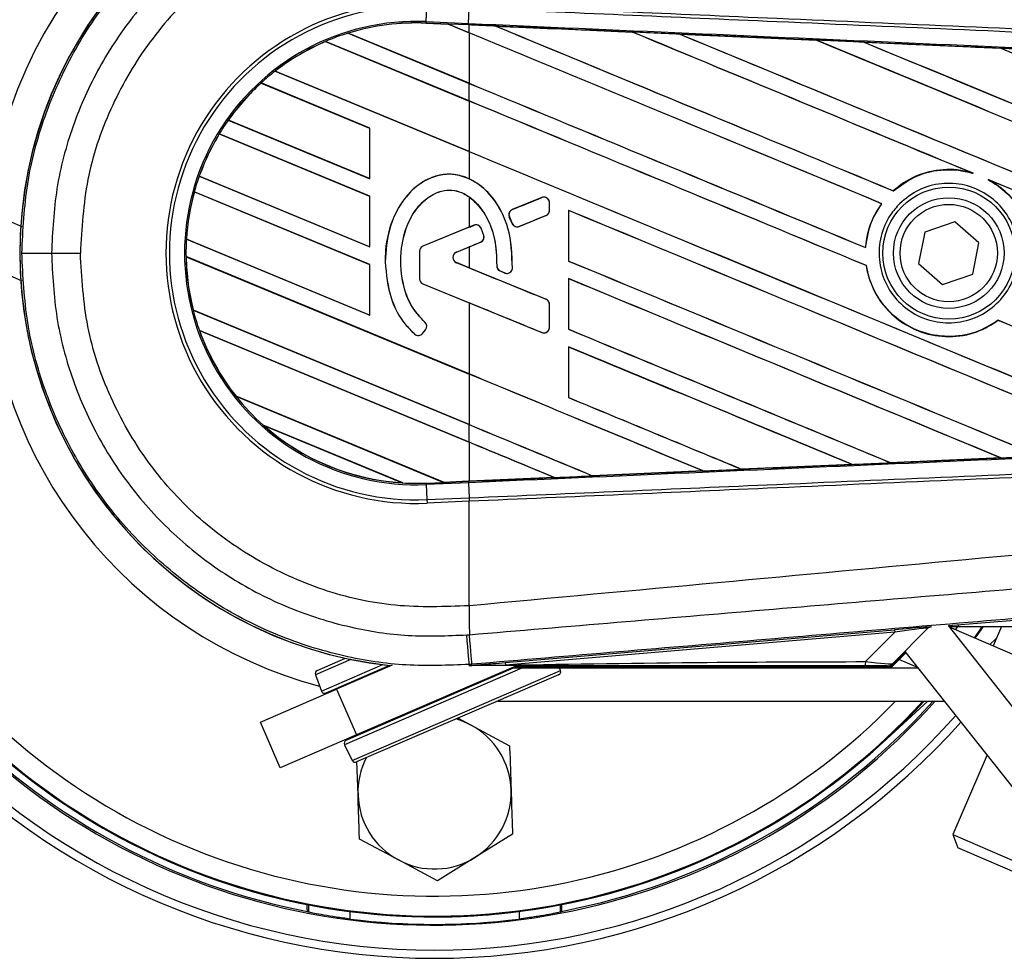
# Model space of a CAD drawing. Header units: millimetres. Extents: x -159 to 780, y 0 to 344.
# Tile 3 of 14: x -136 to -92, y 166 to 207. Entities that reach past the tile are written whole.
import ezdxf

# ---------------------------------------------------------------- set-up
doc = ezdxf.new("R2010")
doc.units = ezdxf.units.MM

msp = doc.modelspace()

# ---------------------------------------------------------------- linework, layer by layer
at = {"color": 7, "linetype": 'Continuous', "lineweight": 25}
for p, q in [((-117.8784, 206.9437), (-117.8494, 207.6097)), ((-116.0156, 206.8624), (-115.9865, 207.5283)), ((-117.8812, 206.8797), (-117.8815, 206.8734)), ((-117.8815, 206.8734), (-116.8968, 206.8304)), ((-117.8812, 206.8798), (-117.8784, 206.9437)), ((-117.8812, 206.8798), (-116.9049, 206.8372)), ((-117.8812, 206.8797), (-117.8812, 206.8798)), ((-116.9046, 206.837), (-117.8812, 206.8797)), ((-117.8784, 206.9437), (-116.0156, 206.8624)), ((-116.0184, 206.7985), (-116.9049, 206.8372)), ((-115.9837, 206.4557), (-116.9049, 206.8372)), ((-116.8968, 206.8304), (-116.9046, 206.837)), ((-116.8968, 206.8304), (-115.9837, 206.4522)), ((-115.9837, 206.797), (-116.0184, 206.7985)), ((-115.9837, 206.4557), (-115.9837, 206.797)), ((-121.329, 206.4346), (-115.9837, 204.2205)), ((-121.3287, 206.4345), (-121.329, 206.4346)), ((-121.3149, 206.4322), (-121.3287, 206.4345)), ((-115.9837, 204.224), (-121.3149, 206.4322)), ((-115.9837, 206.4522), (-115.9837, 204.224)), ((-114.8137, 206.7457), (-114.8143, 206.7459)), ((-114.8137, 206.7457), (-114.7875, 206.7383)), ((-108.7817, 206.4819), (-108.7812, 206.4816)), ((-108.7735, 206.475), (-108.7812, 206.4816)), ((-106.6871, 206.3899), (-100.6564, 206.1247)), ((-106.6862, 206.3897), (-106.6871, 206.3899)), ((-106.6862, 206.3897), (-106.6602, 206.3822)), ((-115.9837, 203.4459), (-122.3195, 206.0703)), ((-122.3195, 206.0703), (-122.3193, 206.0701)), ((-122.3193, 206.0701), (-122.3153, 206.065)), ((-122.3153, 206.065), (-115.9837, 203.4424)), ((-100.6564, 206.1247), (-100.6556, 206.1242)), ((-100.6479, 206.1177), (-100.6556, 206.1242)), ((-98.5525, 206.0319), (-92.5293, 205.7657)), ((-98.551, 206.0314), (-98.5525, 206.0319)), ((-98.551, 206.0314), (-98.5251, 206.024)), ((-92.5293, 205.7657), (-92.5277, 205.7649)), ((-92.5201, 205.7584), (-92.5277, 205.7649)), ((-124.5478, 204.7581), (-115.9837, 201.2108)), ((-124.5476, 204.7581), (-124.5478, 204.7581)), ((-124.538, 204.7575), (-124.5476, 204.7581)), ((-115.9837, 201.2142), (-124.538, 204.7575)), ((-135.703, 197.8972), (-150.5827, 204.3189)), ((-120.3679, 202.2521), (-125.1646, 204.239)), ((-125.1646, 204.239), (-125.1645, 204.2388)), ((-125.1645, 204.2388), (-125.1606, 204.2339)), ((-125.1606, 204.2339), (-120.3743, 202.2513)), ((-115.9837, 203.4459), (-115.9837, 204.2205)), ((-115.9837, 203.4424), (-115.9837, 201.2142)), ((-126.6105, 202.6027), (-120.3679, 200.0169)), ((-126.6103, 202.6027), (-126.6105, 202.6027)), ((-126.6025, 202.6029), (-126.6103, 202.6027)), ((-120.3743, 200.023), (-126.6025, 202.6029)), ((-135.6982, 195.5041), (-151.4526, 202.3034)), ((-120.3679, 199.2423), (-127.0098, 201.9935)), ((-127.0098, 201.9935), (-127.0096, 201.9934)), ((-127.0096, 201.9934), (-127.0054, 201.9882)), ((-127.0054, 201.9882), (-120.3743, 199.2415)), ((-120.3679, 202.2521), (-120.3743, 202.2513)), ((-120.3743, 202.2513), (-120.3743, 200.023)), ((-120.3679, 200.0169), (-120.3679, 202.2521)), ((-115.9837, 201.2108), (-115.9837, 200.0134)), ((-93.8378, 200.2851), (-93.7558, 200.2546)), ((-127.8945, 200.1248), (-120.3679, 197.0072)), ((-127.8944, 200.1248), (-127.8945, 200.1248)), ((-127.8875, 200.1254), (-127.8944, 200.1248)), ((-120.3743, 197.0133), (-127.8875, 200.1254)), ((-120.3743, 200.023), (-120.3679, 200.0169)), ((-93.0928, 199.9798), (-93.0132, 199.9433)), ((-120.3679, 196.2325), (-128.1102, 199.4395)), ((-128.1102, 199.4395), (-128.11, 199.4394)), ((-128.11, 199.4394), (-128.105, 199.4339)), ((-128.105, 199.4339), (-120.3743, 196.2317)), ((-97.2716, 199.4821), (-97.2755, 199.4872)), ((-120.3679, 199.2423), (-120.3743, 199.2415)), ((-120.3743, 199.2415), (-120.3743, 197.0133)), ((-120.3679, 197.0072), (-120.3679, 199.2423)), ((-115.9837, 199.2147), (-115.9837, 197.8794)), ((-112.7772, 199.1851), (-114.0813, 198.6526)), ((-112.7772, 199.1851), (-112.7784, 199.1881)), ((-112.4457, 198.6168), (-112.4457, 198.9624)), ((-112.4457, 198.9624), (-112.4424, 198.9624)), ((-112.4424, 198.6168), (-112.4424, 198.9624)), ((-114.0813, 198.6526), (-114.0826, 198.6556)), ((-112.4457, 198.6168), (-112.4424, 198.6168)), ((-111.5993, 198.6199), (-111.5993, 196.385)), ((-111.5932, 198.614), (-111.5993, 198.6199)), ((-111.5932, 196.3858), (-111.5932, 198.614)), ((-97.7952, 198.9158), (-97.7872, 198.9159)), ((-114.2115, 198.3349), (-114.2144, 198.3337)), ((-114.2115, 198.3349), (-114.0852, 198.0409)), ((-113.7732, 197.9131), (-112.5953, 198.394)), ((-112.5953, 198.394), (-112.5941, 198.391)), ((-94.5527, 198.1182), (-95.8863, 197.666)), ((-93.4942, 197.1894), (-94.5527, 198.1182)), ((-115.9837, 197.8794), (-118.0262, 197.0455)), ((-115.7718, 197.9624), (-118.025, 197.0425)), ((-115.7718, 197.9624), (-115.773, 197.9654)), ((-115.4584, 197.8313), (-115.4555, 197.8325)), ((-114.0852, 198.0409), (-114.0881, 198.0397)), ((-113.7732, 197.9131), (-113.772, 197.9102)), ((-95.8863, 197.666), (-96.1614, 196.2849)), ((-128.458, 197.3484), (-120.3679, 193.9974)), ((-128.4578, 197.3484), (-128.458, 197.3484)), ((-128.4515, 197.3492), (-128.4578, 197.3484)), ((-120.3743, 194.0035), (-128.4515, 197.3492)), ((-116.5468, 196.7807), (-115.4821, 197.2154)), ((-115.4821, 197.2154), (-115.4809, 197.2124)), ((-115.3429, 197.5082), (-115.3399, 197.5091)), ((-120.3743, 197.0133), (-120.3679, 197.0072)), ((-118.1778, 196.8198), (-118.1778, 195.6003)), ((-118.1746, 196.8198), (-118.1778, 196.8198)), ((-118.1746, 196.8198), (-118.1746, 195.6003)), ((-118.025, 197.0425), (-118.0262, 197.0455)), ((-116.5468, 196.7807), (-116.5456, 196.7778)), ((-116.5456, 196.7778), (-115.9837, 197.0072)), ((-115.9837, 197.0072), (-115.9837, 196.0851)), ((-98.4944, 196.9785), (-98.5004, 196.9845)), ((-93.7693, 195.8084), (-93.4942, 197.1894)), ((-134.4089, 196.7372), (-133.136, 196.7372)), ((-115.9837, 191.4068), (-128.4752, 196.5809)), ((-128.4752, 196.5809), (-128.475, 196.5808)), ((-128.475, 196.5808), (-128.4686, 196.5748)), ((-128.4686, 196.5748), (-115.9837, 191.4033)), ((-119.6908, 196.3563), (-119.694, 196.3563)), ((-111.5993, 196.385), (-111.5932, 196.3858)), ((-120.3679, 196.2325), (-120.3743, 196.2317)), ((-120.3743, 196.2317), (-120.3743, 194.0035)), ((-120.3679, 193.9974), (-120.3679, 196.2325)), ((-116.5468, 196.3116), (-116.5456, 196.3146)), ((-112.5953, 194.6983), (-116.5468, 196.3116)), ((-115.9837, 196.0851), (-116.5456, 196.3146)), ((-114.7666, 196.1702), (-114.7698, 196.1702)), ((-114.6189, 195.9485), (-114.6202, 195.9455)), ((-114.6189, 195.9485), (-114.4107, 195.8613)), ((-114.0776, 196.0693), (-114.0744, 196.0691)), ((-98.467, 196.1845), (-98.4607, 196.1853)), ((-96.1614, 196.2849), (-95.1029, 195.3561)), ((-118.1746, 195.6003), (-118.1778, 195.6003)), ((-114.4107, 195.8613), (-114.4119, 195.8583)), ((-111.5993, 195.6101), (-111.5993, 193.3753)), ((-111.5932, 195.6043), (-111.5993, 195.6101)), ((-111.5932, 193.376), (-111.5932, 195.6043)), ((-95.1029, 195.3561), (-93.7693, 195.8084)), ((-118.025, 195.3776), (-118.0262, 195.3746)), ((-118.0262, 195.3746), (-115.9837, 194.5407)), ((-118.025, 195.3776), (-112.7772, 193.235)), ((-112.5953, 194.6983), (-112.5941, 194.7013)), ((-128.158, 194.2144), (-115.9837, 189.1716)), ((-128.1578, 194.2144), (-128.158, 194.2144)), ((-128.1515, 194.2152), (-128.1578, 194.2144)), ((-115.9837, 189.1751), (-128.1515, 194.2152)), ((-115.9837, 194.5407), (-115.9837, 191.4068)), ((-112.4457, 193.4577), (-112.4457, 194.4755)), ((-112.4457, 194.4755), (-112.4424, 194.4755)), ((-112.4424, 193.4577), (-112.4424, 194.4755)), ((-120.3743, 194.0035), (-120.3679, 193.9974)), ((-92.6472, 193.7755), (-92.6433, 193.7704)), ((-115.9837, 188.397), (-127.8867, 193.3274)), ((-127.8867, 193.3274), (-127.8864, 193.3272)), ((-127.8864, 193.3272), (-127.8772, 193.32)), ((-127.8772, 193.32), (-115.9837, 188.3935)), ((-118.0449, 193.1924), (-117.9119, 193.3519)), ((-118.0424, 193.1904), (-117.9095, 193.3498)), ((-117.9387, 193.6875), (-117.9367, 193.6899)), ((-117.9119, 193.3519), (-117.9095, 193.3498)), ((-112.4457, 193.4577), (-112.4424, 193.4577)), ((-111.5993, 193.3753), (-111.5932, 193.376)), ((-118.3881, 193.1655), (-118.3902, 193.1631)), ((-118.0449, 193.1924), (-118.0424, 193.1904)), ((-112.7772, 193.235), (-112.7784, 193.2319)), ((-111.5993, 192.6003), (-111.5993, 190.3655)), ((-111.5932, 192.5945), (-111.5993, 192.6003)), ((-111.5932, 190.3663), (-111.5932, 192.5945)), ((-115.9837, 191.4033), (-115.9837, 189.1751)), ((-126.2755, 190.4249), (-117.1095, 186.6282)), ((-126.2752, 190.4248), (-126.2755, 190.4249)), ((-126.2673, 190.4249), (-126.2752, 190.4248)), ((-117.1161, 186.6344), (-126.2673, 190.4249)), ((-111.5993, 190.3655), (-111.5932, 190.3663)), ((-118.9168, 186.6021), (-125.0715, 189.1515)), ((-125.0715, 189.1515), (-125.0709, 189.1512)), ((-125.0709, 189.1512), (-125.0459, 189.1375)), ((-125.0459, 189.1375), (-118.9448, 186.6103)), ((-115.9837, 188.397), (-115.9837, 189.1716)), ((-115.9837, 188.3935), (-115.9837, 186.6838)), ((-92.5327, 187.7085), (-97.3937, 187.4936)), ((-92.5553, 187.7144), (-92.5347, 187.7091)), ((-92.5347, 187.7091), (-92.5327, 187.7085)), ((-103.9651, 187.2043), (-103.9714, 187.2103)), ((-103.9646, 187.204), (-103.9651, 187.2043)), ((-99.0942, 187.4185), (-103.9646, 187.204)), ((-99.1162, 187.4242), (-99.0954, 187.4189)), ((-99.0954, 187.4189), (-99.0942, 187.4185)), ((-97.3946, 187.494), (-97.4008, 187.5)), ((-97.3937, 187.4936), (-97.3946, 187.494)), ((-112.2286, 186.8415), (-115.9837, 186.6773)), ((-112.2503, 186.847), (-112.2291, 186.8416)), ((-112.2291, 186.8416), (-112.2286, 186.8415)), ((-110.5368, 186.9157), (-110.5431, 186.9218)), ((-110.5368, 186.9157), (-105.6602, 187.1298)), ((-110.5365, 186.9156), (-110.5368, 186.9157)), ((-105.6594, 187.1295), (-110.5365, 186.9156)), ((-105.6812, 187.1351), (-105.6602, 187.1298)), ((-105.6602, 187.1298), (-105.6594, 187.1295)), ((-118.9448, 186.6103), (-118.9174, 186.6024)), ((-118.9174, 186.6024), (-118.9168, 186.6021)), ((-117.8812, 186.5945), (-117.1095, 186.6282)), ((-117.8812, 186.5945), (-117.8784, 186.5306)), ((-116.0156, 186.612), (-117.8784, 186.5306)), ((-117.8784, 186.5306), (-117.8494, 185.8647)), ((-117.1161, 186.6344), (-115.9837, 186.6838)), ((-117.1097, 186.6283), (-117.1161, 186.6344)), ((-117.1097, 186.6283), (-116.0184, 186.676)), ((-116.0184, 186.6758), (-117.1095, 186.6282)), ((-115.9837, 186.6773), (-116.0184, 186.6758)), ((-116.0184, 186.676), (-116.0184, 186.6758)), ((-116.0156, 186.612), (-115.9865, 185.946)), ((-117.8494, 185.8647), (-115.9905, 185.9458)), ((-115.9905, 185.9458), (-115.9865, 185.946)), ((-115.9905, 185.9458), (-115.9837, 185.7906)), ((-117.8494, 185.8647), (-117.8426, 185.7094)), ((-115.9837, 185.7906), (-117.8426, 185.7094)), ((-115.9837, 185.7906), (-115.9798, 185.7907)), ((-115.9837, 181.1834), (-115.9837, 185.7906)), ((-79.4272, 181.5929), (-94.8332, 180.2938)), ((-115.9837, 181.1834), (-115.9847, 181.1834)), ((-95.61, 180.2542), (-95.6058, 180.2452)), ((-86.6859, 169.9938), (-94.8454, 180.3093)), ((-94.8165, 180.2727), (-82.4861, 180.2727)), ((-94.5296, 180.1276), (-94.3835, 180.3318)), ((-93.3553, 180.2727), (-93.7045, 179.7715)), ((-92.5052, 180.2727), (-92.8758, 179.4139)), ((-114.3889, 178.6813), (-97.2165, 180.1292)), ((-97.2071, 180.0182), (-114.3795, 178.5703)), ((-98.4936, 178.7235), (-97.2071, 180.0182)), ((-95.7468, 180.1907), (-97.2905, 178.6371)), ((-97.2165, 180.1292), (-97.2071, 180.0182)), ((-95.7426, 180.1817), (-95.7468, 180.1907)), ((-89.8231, 178.0964), (-94.7909, 180.2404)), ((-92.7345, 179.7414), (-93.0227, 179.4773)), ((-97.3889, 178.4433), (-96.7075, 179.1248)), ((-97.3667, 178.5344), (-96.7379, 179.1632)), ((-88.4077, 168.6319), (-96.7481, 179.1761)), ((-121.1975, 178.8216), (-122.7694, 178.1432)), ((-122.6902, 178.3284), (-121.437, 178.8693)), ((-122.5019, 177.4217), (-119.7959, 178.5896)), ((-119.4963, 178.5512), (-122.3067, 177.3383)), ((-119.3855, 178.5592), (-121.8291, 177.5045)), ((-113.9185, 178.5276), (-120.9593, 175.489)), ((-115.8638, 178.6064), (-115.9826, 178.5964)), ((-115.9826, 178.5964), (-115.9768, 178.5275)), ((-115.9555, 178.5293), (-115.9365, 178.55)), ((-115.9368, 178.5463), (-115.9555, 178.5276)), ((-115.9368, 178.5463), (-115.9365, 178.55)), ((-114.3889, 178.6813), (-114.3795, 178.5703)), ((-96.1692, 178.4442), (-97.0315, 178.8164)), ((-122.7694, 178.1432), (-122.5019, 177.4217)), ((-113.6329, 178.4433), (-121.481, 175.0562)), ((-121.4078, 175.2555), (-114.0215, 178.4433)), ((-121.1396, 174.3667), (-112.2943, 178.1841)), ((-112.036, 178.1446), (-120.9504, 174.2973)), ((-114.1139, 178.4433), (-97.3889, 178.4433)), ((-113.9566, 178.5112), (-97.4227, 178.5112)), ((-112.2943, 178.1841), (-111.9567, 178.3298)), ((-111.9567, 178.3298), (-111.9988, 178.4433)), ((-97.3889, 178.4433), (-96.1684, 178.4433)), ((-125.1884, 176.0547), (-121.8291, 177.5045)), ((-121.9108, 177.5091), (-121.8963, 177.4755)), ((-121.8291, 177.5045), (-120.9593, 175.489)), ((-114.7349, 176.9798), (-95.0108, 176.9798)), ((-95.7482, 176.9798), (-97.7375, 175.1569)), ((-124.3186, 174.0392), (-125.1884, 176.0547)), ((-116.4738, 176.2293), (-115.9213, 175.9343)), ((-115.9213, 175.9343), (-114.2013, 175.0158)), ((-120.9593, 175.489), (-124.3186, 174.0392)), ((-121.481, 175.0562), (-121.1396, 174.3667)), ((-121.0265, 175.46), (-121.012, 175.4264)), ((-93.1334, 174.6063), (-94.6494, 171.0936)), ((-120.8877, 172.8433), (-120.9365, 174.318)), ((-119.1031, 169.976), (-120.8231, 170.8945)), ((-114.0722, 171.1181), (-115.7276, 170.0878)), ((-94.6494, 171.0936), (-94.4203, 170.5165)), ((-94.6494, 171.0936), (-90.7678, 169.4183)), ((-91.1954, 169.1247), (-94.4203, 170.5165)), ((-117.3831, 169.0574), (-119.1031, 169.976)), ((-115.7276, 170.0878), (-117.3831, 169.0574)), ((-123.068, 167.9991), (-123.068, 167.6783)), ((-121.2389, 167.3718), (-121.2389, 167.7052)), ((-113.7855, 167.7052), (-113.7855, 167.3718)), ((-111.9564, 167.6783), (-111.9564, 167.9991))]:
    msp.add_line(p, q, dxfattribs=at)
at = {"color": 7, "linetype": 'Continuous', "lineweight": 25, "flags": 128}
for points in [[(-116.0184, 206.7985), (-116.0183, 206.8003), (-116.0181, 206.804), (-116.0179, 206.8095), (-116.0176, 206.8168), (-116.0172, 206.8258), (-116.0167, 206.8365), (-116.0162, 206.8487), (-116.0156, 206.8624)], [(-135.7174, 196.7367), (-135.6909, 196.7368), (-135.6169, 196.7369), (-135.498, 196.7369), (-135.3379, 196.737), (-135.142, 196.7371), (-134.9168, 196.7371), (-134.6697, 196.7371), (-134.4089, 196.7372)], [(-93.3117, 180.2727), (-93.5136, 179.9797), (-93.6707, 179.7569)], [(-115.9826, 178.5964), (-115.9849, 178.6228), (-115.9911, 178.6965), (-116.0012, 178.815), (-116.0146, 178.9746), (-116.0311, 179.1698), (-116.0501, 179.3943), (-116.0709, 179.6406), (-116.0928, 179.9005)], [(-115.8638, 178.6064), (-115.8659, 178.6328), (-115.872, 178.7065), (-115.8819, 178.8251), (-115.8952, 178.9847), (-115.9116, 179.1799), (-115.9305, 179.4044), (-115.9512, 179.6507), (-115.9731, 179.9106)], [(-115.9368, 178.5463), (-115.0647, 178.5597), (-114.3795, 178.5703)], [(-115.9213, 175.9343), (-116.3238, 176.1164), (-116.5554, 176.1941)]]:
    msp.add_lwpolyline(points, dxfattribs=at)
at = {"color": 7, "linetype": 'Continuous', "lineweight": 25}
for radius in [2.9099, 2.4392, 2.1465]:
    msp.add_circle((-94.8278, 196.7372), radius, dxfattribs=at)
for centre, radius, start, end in [((-117.5122, 196.7372), 28.3562, 128.80232, 169.16771), ((-117.5122, 196.7372), 19.7574, 90, 174.77097), ((-117.5122, 196.7372), 18.2939, 90, 263.77375), ((-117.5122, 196.7372), 18.2907, 85.18028, 263.79138), ((-118.3241, 196.7372), 11.0383, 87.5, 272.5), ((-118.3241, 196.7372), 10.8829, 87.5, 272.5), ((-118.3241, 196.7372), 10.2163, 87.5, 272.5), ((-118.3241, 196.7372), 10.1523, 87.5, 107.21651), ((-118.3241, 196.7372), 10.1522, 87.5, 107.2149), ((-118.3241, 196.7372), 10.1459, 87.5, 107.14432), ((-118.3241, 196.7372), 10.1523, 107.21651, 113.17547), ((-118.3241, 196.7372), 10.1523, 113.17547, 127.80908), ((-118.3241, 196.7372), 10.1522, 113.17491, 127.80821), ((-118.3241, 196.7372), 10.1459, 113.16504, 127.76752), ((-118.3241, 196.7372), 10.1523, 127.80908, 132.36028), ((-118.3241, 196.7372), 10.1523, 132.36028, 144.70717), ((-118.3241, 196.7372), 10.1522, 132.36013, 144.70666), ((-118.3241, 196.7372), 10.1459, 132.36308, 144.68039), ((-118.3241, 196.7372), 10.1523, 144.70717, 148.81902), ((-118.3241, 196.7372), 10.1523, 148.81902, 160.50758), ((-118.3241, 196.7372), 10.1522, 148.81915, 160.50735), ((-118.3241, 196.7372), 10.1459, 148.83169, 160.49144), ((-117.5122, 196.7372), 31.0964, 172.20988, 270), ((-117.5122, 196.7372), 30.7337, 172.39817, 270), ((-117.5122, 196.7372), 29.636, 172.99726, 318.18959), ((-117.5122, 196.7372), 29.2702, 173.20733, 312.5), ((-117.5122, 196.7372), 29.2342, 173.22832, 317.48121), ((-118.3241, 196.7372), 10.1523, 160.50758, 164.56307), ((-118.3241, 196.7372), 10.1523, 164.56307, 176.54814), ((-118.3241, 196.7372), 10.1522, 164.56347, 176.54818), ((-118.3241, 196.7372), 10.1459, 164.58576, 176.54166), ((-112.6862, 198.9624), 0.2406, 0, 112.20926), ((-113.9904, 198.4299), 0.2406, 112.20926, 203.24584), ((-112.6862, 198.6168), 0.2406, 292.20927, 0), ((-115.6809, 197.7397), 0.2406, 22.3787, 112.20929), ((-113.8641, 198.1359), 0.2406, 203.24584, 292.20927), ((-118.3241, 196.7372), 10.1523, 176.54814, 180.8818), ((-115.5731, 197.4381), 0.2406, 292.20926, 16.93498), ((-117.934, 196.8198), 0.2438, 112.20929, 180), ((-117.934, 196.8198), 0.2406, 112.20929, 180), ((-116.4511, 196.5462), 0.2534, 112.20926, 247.79071), ((-116.4511, 196.5462), 0.2502, 112.20926, 247.79071), ((-117.5122, 196.7372), 29.2702, 180, 317.54585), ((-117.5122, 196.7372), 28.3562, 180, 315.83259), ((-118.3241, 196.7372), 10.1523, 180.8818, 194.38831), ((-118.3241, 196.7372), 10.1522, 180.88252, 194.38869), ((-118.3241, 196.7372), 10.1459, 180.91722, 194.39314), ((-117.5122, 196.7372), 19.7574, 181.61919, 255.12697), ((-114.5261, 196.1704), 0.2406, 180.035, 247.29049), ((-114.3178, 196.0832), 0.2406, 247.29049, 356.67135), ((-117.934, 195.6003), 0.2438, 180, 247.79071), ((-117.934, 195.6003), 0.2406, 180, 247.79071), ((-112.6862, 194.4755), 0.2406, 0, 67.79071), ((-118.3241, 196.7372), 10.1523, 194.38831, 199.62504), ((-118.3241, 196.7372), 10.1523, 199.62504, 218.44471), ((-118.3241, 196.7372), 10.1522, 199.6263, 218.44589), ((-118.3241, 196.7372), 10.1459, 199.68237, 218.47326), ((-118.0967, 193.506), 0.2406, 320.16689, 48.97709), ((-118.0967, 193.506), 0.2438, 320.16689, 48.97709), ((-112.6862, 193.4577), 0.2406, 247.79071, 0), ((-118.2296, 193.3465), 0.2438, 228.8059, 320.16689), ((-118.2296, 193.3465), 0.2406, 228.8059, 320.16689), ((-117.5122, 196.7372), 29.5624, 190.9224, 259.0776), ((-118.3241, 196.7372), 10.1523, 218.44471, 228.34691), ((-118.3241, 196.7372), 10.1523, 228.34691, 266.65309), ((-118.3241, 196.7372), 10.1522, 228.35056, 266.64944), ((-118.3241, 196.7372), 10.1459, 228.50755, 266.49245), ((-118.3241, 196.7372), 10.1523, 266.65309, 272.5), ((95.2989, 182.4716), 211.2875, 180.349329, 180.694477), ((-95.5916, 180.0355), 0.2195, 94.82136, 134.99836), ((-99.2741, 178.6931), 0.7811, 348.48217, 2.22881), ((-122.6322, 178.194), 0.1464, 113.34399, 200.34399), ((-112.094, 178.2789), 0.1464, 293.34399, 20.34399), ((-122.3647, 177.4726), 0.1464, 200.34399, 293.34399), ((-117.5122, 196.7372), 29.5624, 280.9224, 318.06182), ((-117.5122, 196.7372), 30.7337, 270, 318.44603), ((-117.5122, 196.7372), 31.0964, 270, 318.32699), ((-117.5122, 172.9551), 3.3773, 1.8972, 61.8972), ((-121.3499, 175.1211), 0.1464, 113.34399, 206.34399), ((-121.0084, 174.4316), 0.1464, 206.34399, 293.34399), ((-117.5122, 172.9551), 3.3773, 153.14554, 181.8972), ((-117.5122, 172.9551), 3.3773, 301.8972, 1.8972), ((-117.5122, 172.9551), 3.3773, 181.8972, 241.8972), ((-117.5122, 172.9551), 3.3773, 241.8972, 301.8972), ((-117.5122, 196.7372), 29.6009, 262.76737, 277.23263)]:
    msp.add_arc(centre, radius, start, end, dxfattribs=at)
for centre, major_axis, ratio, start_param, end_param in [((-117.4976, 207.0826), (0.593, -0.2456), 0.0029846, 0.0092528, 0.0351255), ((-115.9837, 200.5265), (627.6958, -260.0199), 0.0080625, 1.5451428, 1.5741362), ((-115.9837, 200.5265), (627.3299, -259.8683), 0.0080625, 1.5451387, 1.5741362), ((-115.9837, 213.1595), (627.6958, -260.0199), 0.0080625, 4.7175918, 4.7455439), ((-115.9837, 195.83), (627.3332, -27.3983), 0.0174384, 1.5600642, 1.5696511), ((-115.9837, 213.1595), (627.3299, -259.8683), 0.0080625, 4.7176356, 4.7455551), ((-115.9837, 203.5363), (627.6958, -260.0199), 0.0080625, 1.538717, 1.5626622), ((-115.9837, 203.5363), (627.3299, -259.8683), 0.0080625, 1.5388271, 1.5626424), ((-115.9837, 216.1693), (627.6958, -260.0199), 0.0080625, 4.73054, 4.7977625), ((-115.9837, 216.1693), (627.3299, -259.8683), 0.0080625, 4.7305916, 4.797783), ((-115.9837, 195.83), (627.3332, -27.3983), 0.0174384, 1.5471095, 1.5566952), ((-115.9837, 206.546), (627.6958, -260.0199), 0.0080625, 1.4844685, 1.5497155), ((-115.9837, 206.546), (627.3299, -259.8683), 0.0080625, 1.4844738, 1.5496877), ((-115.9837, 219.179), (627.6958, -260.0199), 0.0080625, 4.7435023, 4.7800682), ((-115.9837, 219.179), (627.3299, -259.8683), 0.0080625, 4.7435622, 4.7796161), ((-115.9837, 195.83), (627.3332, -27.3983), 0.0174384, 1.534147, 1.5437245), ((-115.9837, 209.5558), (627.6958, -260.0199), 0.0080625, 1.5095789, 1.5367618), ((-115.9837, 209.5558), (627.3299, -259.8683), 0.0080625, 1.5095477, 1.5367252), ((-115.9837, 210.1497), (627.3299, -259.8683), 0.0080625, 4.7157288, 4.7436017), ((-115.9837, 210.1497), (627.6958, -260.0199), 0.0080625, 4.7157288, 4.743595), ((-115.9837, 197.5167), (627.6958, -260.0199), 0.0080625, 1.5462162, 1.5741362), ((-115.9837, 197.5167), (627.3299, -259.8683), 0.0080625, 1.54621, 1.5741362), ((-115.9837, 207.1399), (627.3299, -259.8683), 0.0080625, 4.7157288, 4.7663143), ((-115.9837, 207.1399), (627.6958, -260.0199), 0.0080625, 4.7157288, 4.7662988), ((-115.9837, 203.5363), (627.6958, -260.0199), 0.0080625, 1.4949342, 1.5376601), ((-115.9837, 203.5363), (627.3299, -259.8683), 0.0080625, 1.4949375, 1.5375119), ((-115.9837, 203.7962), (627.6959, 256.2958), 0.0080793, 4.7121189, 4.7141966), ((-115.9837, 194.5069), (627.6958, -260.0199), 0.0080625, 1.5263102, 1.5671512), ((-115.9837, 194.5069), (627.3299, -259.8683), 0.0080625, 1.5263198, 1.5671374), ((-115.9837, 188.5734), (-627.6791, 1461.3667), 0.0034441, 4.7173874, 4.7175886), ((-115.9837, 191.0904), (627.6959, 256.2959), 0.0080793, 1.5620973, 1.5639738), ((-115.9837, 203.7962), (627.6959, 256.2962), 0.0080793, 4.7090901, 4.7094257), ((-115.9837, 191.0903), (627.6959, 256.2958), 0.0080793, 1.5666964, 1.5674975), ((-115.9837, 204.1302), (627.6958, -260.0199), 0.0080625, 4.7227138, 4.7558224), ((-115.9837, 204.1302), (627.3299, -259.8683), 0.0080625, 4.7227276, 4.7558335), ((-115.9837, 202.002), (627.6959, -256.2962), 0.0080793, 4.7156879, 4.721088), ((-115.9837, 190.578), (627.6957, -262.7132), 0.0080502, 1.5716616, 1.5719933), ((-115.9837, 191.4972), (627.6958, -260.0199), 0.0080625, 1.5367672, 1.5671512), ((-115.9837, 191.4972), (627.3299, -259.8683), 0.0080625, 1.5367814, 1.5671374), ((-115.9837, 188.6239), (627.6959, -256.2962), 0.0080793, 1.5689888, 1.5740952), ((-115.9837, 197.5167), (627.6958, -260.0199), 0.0080625, 1.5158534, 1.5369497), ((-115.9837, 197.5167), (627.3299, -259.8683), 0.0080625, 1.5158593, 1.5369218), ((-115.9837, 201.1204), (627.6958, -260.0199), 0.0080625, 4.7227138, 4.7453492), ((-115.9837, 201.1204), (627.3299, -259.8683), 0.0080625, 4.7227276, 4.7453552), ((-115.9837, 188.4874), (627.6958, -260.0199), 0.0080625, 1.5472259, 1.5671512), ((-115.9837, 188.4874), (627.3299, -259.8683), 0.0080625, 1.5472453, 1.5671374), ((-115.9837, 185.4776), (627.6958, -260.0199), 0.0080625, 1.5576876, 1.5741362), ((-115.9837, 185.4776), (627.3299, -259.8683), 0.0080625, 1.5577128, 1.5741362), ((-115.9837, 198.1106), (627.6958, -260.0199), 0.0080625, 4.7227138, 4.7348779), ((-115.9837, 198.1106), (627.3299, -259.8683), 0.0080625, 4.7227276, 4.7348783), ((-115.9837, 195.1008), (627.3299, -259.8683), 0.0080625, 4.7157288, 4.7244015), ((-115.9837, 195.1008), (627.6958, -260.0199), 0.0080625, 4.7157288, 4.724407), ((-115.9837, 182.4678), (627.6958, -260.0199), 0.0080625, 1.5681537, 1.5741362), ((-115.9837, 182.4678), (627.3299, -259.8683), 0.0080625, 1.5681848, 1.5741362), ((-115.9837, 197.6444), (627.3332, 27.3983), 0.0174384, 4.7412538, 4.7489822), ((-115.9837, 197.6444), (627.3332, 27.3983), 0.0174384, 4.7307768, 4.7385182), ((-115.9837, 197.6444), (627.3332, 27.3983), 0.0174384, 4.7116274, 4.7175787), ((-115.9837, 197.6444), (627.3332, 27.3983), 0.0174384, 4.7203001, 4.7280508), ((-116.6298, 186.4296), (0.4799, -0.1988), 0.0036879, 3.1511368, 3.1770094), ((-98.2066, 180.0287), (2.5965, 0.2254), 0.0060141, 0.0021827, 1.1790696), ((-98.1881, 179.81), (2.4418, 0.3822), 0.0239119, 6.2599246, 7.4368114), ((-99.1001, 178.5263), (1.5509, 0.0036), 0.0065928, 0.0027131, 1.1795999), ((-99.1001, 178.8922), (1.812, -0.2513), 0.0487304, 5.0604057, 6.2372925), ((-95.9397, 196.7372), (43.1484, 0), 0.8660474, 4.0311182, 4.0324795), ((-139.0847, 196.7372), (43.1484, 0), 0.8660474, 5.3922984, 5.3936598)]:
    msp.add_ellipse(centre, major_axis=major_axis, ratio=ratio, start_param=start_param, end_param=end_param, dxfattribs=at)
for points, knots in [([(-135.7174, 196.7367), (-135.6664, 197.7601), (-135.5645, 199.8069), (-134.7683, 202.7919), (-133.5101, 205.6014), (-131.797, 208.1644), (-129.6728, 210.3966), (-127.2097, 212.2484), (-124.4658, 213.6533), (-121.6213, 214.5491), (-118.7635, 214.987), (-116.9096, 214.9143), (-115.9826, 214.878)], [0, 0, 0, 0, 0.1019214, 0.2038429, 0.3057653, 0.4076877, 0.5096105, 0.6115332, 0.713457, 0.8153809, 0.9076904, 1, 1, 1, 1]), ([(-116.0928, 213.5738), (-116.9531, 213.6076), (-118.6736, 213.6752), (-121.3258, 213.2687), (-123.9658, 212.4373), (-126.5128, 211.1335), (-128.7987, 209.4146), (-130.7702, 207.3428), (-132.3602, 204.9641), (-133.5276, 202.3566), (-134.267, 199.5865), (-134.3616, 197.6869), (-134.4089, 196.7372)], [0, 0, 0, 0, 0.0923036, 0.1846071, 0.2865385, 0.3884688, 0.490398, 0.5923288, 0.694247, 0.7961664, 0.8980845, 1, 1, 1, 1]), ([(-115.9847, 212.291), (-117.0711, 212.3298), (-119.2472, 212.4075), (-122.4527, 211.6805), (-125.4324, 210.3307), (-128.0819, 208.4061), (-130.2642, 205.9595), (-131.8923, 203.1213), (-132.9445, 200.0016), (-133.0722, 197.8245), (-133.136, 196.7372)], [0, 0, 0, 0, 0.1248804, 0.2501396, 0.3746494, 0.4998125, 0.6247642, 0.7495577, 0.8749238, 1, 1, 1, 1]), ([(-57.1086, 206.632), (-62.142, 207.1493), (-74.4381, 208.413), (-94.0751, 210.2651), (-108.6779, 211.6154), (-115.9837, 212.2909)], [0, 0, 0, 0, 0.2572323, 0.6283891, 1, 1, 1, 1]), ([(-115.9798, 207.6836), (-111.4525, 207.4862), (-104.1693, 207.1686), (-94.1341, 206.731), (-87.9383, 206.4608), (-81.7425, 206.1906), (-75.5472, 205.9205), (-67.709, 205.5787), (-62.6296, 205.3572), (-60.298, 205.2555)], [0, 0, 0, 0, 0.24359069, 0.39187932, 0.54016795, 0.57723935, 0.72566906, 0.8740731, 1, 1, 1, 1]), ([(-60.6265, 205.1138), (-62.8525, 205.2109), (-67.8261, 205.4278), (-75.5581, 205.765), (-81.7527, 206.0352), (-87.948, 206.3054), (-94.1431, 206.5756), (-104.1773, 207.0133), (-111.4598, 207.3309), (-115.9865, 207.5283)], [0, 0, 0, 0, 0.1209261, 0.2701792, 0.4194582, 0.4567417, 0.6058787, 0.7550157, 1, 1, 1, 1]), ([(-116.0156, 206.8624), (-115.2059, 206.827), (-111.157, 206.6502), (-103.8693, 206.3305), (-94.1556, 205.9017), (-84.4473, 205.4706), (-76.3639, 205.1093), (-68.9213, 204.7753), (-64.7151, 204.5853), (-62.1223, 204.4682)], [0, 0, 0, 0, 0.0450158, 0.2250841, 0.4051525, 0.5852209, 0.7652893, 0.8553214, 1, 1, 1, 1]), ([(-114.8143, 206.7459), (-114.9237, 206.7507), (-115.3135, 206.7677), (-115.7033, 206.7848), (-115.9837, 206.797)], [0, 0, 0, 0, 0.2806447, 1, 1, 1, 1]), ([(-114.8143, 206.7459), (-114.473, 206.731), (-112.4621, 206.6431), (-110.4513, 206.555), (-108.7817, 206.4819)], [0, 0, 0, 0, 0.1696977, 1, 1, 1, 1]), ([(-108.7812, 206.4816), (-110.3841, 206.5519), (-112.3948, 206.64), (-114.4057, 206.7279), (-114.8137, 206.7457)], [0, 0, 0, 0, 0.7971164, 1, 1, 1, 1]), ([(-106.6871, 206.3899), (-106.7965, 206.3947), (-107.3437, 206.4188), (-108.0418, 206.4494), (-108.6306, 206.4752), (-108.7817, 206.4819)], [0, 0, 0, 0, 0.1567286, 0.7836435, 1, 1, 1, 1]), ([(-100.6556, 206.1242), (-101.7289, 206.1715), (-103.739, 206.2601), (-105.7494, 206.3485), (-106.6862, 206.3897)], [0, 0, 0, 0, 0.5339744, 1, 1, 1, 1]), ([(-98.5525, 206.0319), (-98.662, 206.0367), (-99.2091, 206.0609), (-99.9104, 206.0918), (-100.5023, 206.1179), (-100.6564, 206.1247)], [0, 0, 0, 0, 0.15604771, 0.78023889, 1, 1, 1, 1]), ([(-92.5277, 205.7649), (-93.0733, 205.7891), (-95.0808, 205.878), (-97.0888, 205.9668), (-98.551, 206.0314)], [0, 0, 0, 0, 0.2718129, 1, 1, 1, 1]), ([(-90.4108, 205.6719), (-90.5202, 205.6767), (-91.0673, 205.701), (-91.7735, 205.7323), (-92.3703, 205.7587), (-92.5293, 205.7657)], [0, 0, 0, 0, 0.1549567, 0.7747838, 1, 1, 1, 1]), ([(-115.9837, 200.0134), (-116.215, 200.0969), (-116.6678, 200.2604), (-117.3922, 200.1792), (-118.0683, 199.8879), (-118.7651, 199.301), (-119.4058, 198.2794), (-119.6715, 197.2028), (-119.6896, 196.5199), (-119.694, 196.3563)], [0, 0, 0, 0, 0.1181192, 0.2313231, 0.3438681, 0.4724961, 0.6678894, 0.9204553, 1, 1, 1, 1]), ([(-93.8378, 200.2851), (-94.0426, 200.331), (-94.6508, 200.4672), (-95.705, 200.3806), (-96.6618, 199.9849), (-97.1292, 199.6059), (-97.2755, 199.4872)], [0, 0, 0, 0, 0.1712904, 0.5087548, 0.8462025, 1, 1, 1, 1]), ([(-97.2716, 199.4821), (-96.9373, 199.7259), (-96.2672, 200.2147), (-95.0267, 200.4745), (-94.1788, 200.3814), (-93.7701, 200.2589), (-93.7558, 200.2546)], [0, 0, 0, 0, 0.3283471, 0.658119, 0.9880092, 1, 1, 1, 1]), ([(-114.0776, 196.0693), (-114.098, 196.6691), (-114.133, 197.7021), (-114.729, 198.9671), (-115.4467, 199.7318), (-116.185, 200.1394), (-116.8993, 200.2486), (-117.5858, 200.1174), (-118.3064, 199.7314), (-119.0229, 198.9701), (-119.584, 197.7888), (-119.6541, 196.8491), (-119.6908, 196.3563)], [0, 0, 0, 0, 0.1653636, 0.2847889, 0.379918, 0.4532243, 0.5152242, 0.5771012, 0.6445431, 0.7395039, 0.8633961, 1, 1, 1, 1]), ([(-114.0744, 196.0691), (-114.0945, 196.6696), (-114.1291, 197.7043), (-114.7277, 198.9638), (-115.3783, 199.6786), (-115.8312, 199.929), (-115.9837, 200.0134)], [0, 0, 0, 0, 0.3858589, 0.6649336, 0.8871478, 1, 1, 1, 1]), ([(-96.9918, 198.9214), (-96.7223, 199.1405), (-96.1831, 199.5786), (-95.1565, 199.8492), (-94.1104, 199.7865), (-93.1405, 199.3751), (-92.3625, 198.6672), (-91.8626, 197.7413), (-91.6976, 196.7027), (-91.8854, 195.6684), (-92.4047, 194.7545), (-93.1972, 194.0638), (-94.1739, 193.6741), (-95.225, 193.6298), (-96.2317, 193.936), (-97.0802, 194.5585), (-97.6744, 195.4263), (-97.9485, 196.4428), (-97.8678, 197.4882), (-97.5083, 198.3418), (-97.1354, 198.7604), (-96.9918, 198.9214)], [0, 0, 0, 0, 0.0537008, 0.107401, 0.161118, 0.214849, 0.268575, 0.3222758, 0.3759418, 0.429583, 0.4832243, 0.5368906, 0.5905915, 0.6443177, 0.6980486, 0.7517655, 0.8054595, 0.8591318, 0.9127903, 0.9664454, 1, 1, 1, 1]), ([(-93.0928, 199.9798), (-92.8782, 199.8477), (-92.3118, 199.4991), (-91.6111, 198.6516), (-91.2317, 197.7066), (-91.1726, 197.1235), (-91.1551, 196.9506)], [0, 0, 0, 0, 0.2012869, 0.5312186, 0.8609815, 1, 1, 1, 1]), ([(-91.1488, 196.9514), (-91.1548, 197.0285), (-91.1929, 197.5164), (-91.4632, 198.3943), (-92.1358, 199.3545), (-92.7465, 199.7643), (-93.0132, 199.9433)], [0, 0, 0, 0, 0.06334465, 0.40073353, 0.73819073, 1, 1, 1, 1]), ([(-117.9387, 193.6875), (-118.1337, 193.8974), (-118.5979, 194.3974), (-118.994, 195.544), (-119.0432, 196.8692), (-118.7309, 198.0698), (-118.2007, 198.8766), (-117.6362, 199.3245), (-117.1084, 199.5196), (-116.6333, 199.5224), (-116.1898, 199.3661), (-115.6526, 198.9957), (-115.1547, 198.3022), (-114.8032, 197.2942), (-114.7795, 196.5648), (-114.7666, 196.1702)], [0, 0, 0, 0, 0.0744353, 0.177241, 0.3086024, 0.4174643, 0.4963546, 0.5570675, 0.6030224, 0.6410452, 0.6789529, 0.7243011, 0.8099663, 0.8972232, 1, 1, 1, 1]), ([(-117.9367, 193.6899), (-118.1314, 193.8996), (-118.595, 194.399), (-118.9908, 195.5446), (-119.04, 196.8687), (-118.728, 198.0682), (-118.1985, 198.8742), (-117.635, 199.3214), (-117.108, 199.5165), (-116.6346, 199.5187), (-116.2655, 199.3918), (-116.0634, 199.2648), (-115.9837, 199.2147)], [0, 0, 0, 0, 0.1057973, 0.2519537, 0.4387447, 0.5935245, 0.7056507, 0.7919163, 0.8571803, 0.9111569, 0.9649703, 1, 1, 1, 1]), ([(-115.9837, 199.2147), (-115.8283, 199.0758), (-115.4068, 198.699), (-114.8996, 197.7626), (-114.7772, 196.8325), (-114.7709, 196.2658), (-114.7698, 196.1702)], [0, 0, 0, 0, 0.1837852, 0.4983769, 0.9154383, 1, 1, 1, 1]), ([(-112.4424, 198.9624), (-112.4451, 198.9897), (-112.4504, 199.0445), (-112.4924, 199.1175), (-112.5543, 199.1731), (-112.6314, 199.2045), (-112.7099, 199.2099), (-112.7573, 199.1948), (-112.7784, 199.1881)], [0, 0, 0, 0, 0.1719146, 0.3441327, 0.5163521, 0.6885744, 0.8607991, 1, 1, 1, 1]), ([(-114.0826, 198.6556), (-114.1065, 198.643), (-114.1548, 198.6176), (-114.2067, 198.5518), (-114.2348, 198.4739), (-114.2365, 198.3973), (-114.2209, 198.3526), (-114.2144, 198.3337)], [0, 0, 0, 0, 0.20849611, 0.42075104, 0.63300507, 0.84525811, 1, 1, 1, 1]), ([(-112.5941, 198.391), (-112.5701, 198.4036), (-112.5217, 198.429), (-112.4703, 198.4947), (-112.4454, 198.5606), (-112.4431, 198.6024), (-112.4424, 198.6168)], [0, 0, 0, 0, 0.2798496, 0.5648212, 0.8497894, 1, 1, 1, 1]), ([(-97.7952, 198.9158), (-97.9191, 198.7257), (-98.2684, 198.1898), (-98.4581, 197.5019), (-98.496, 197.0379), (-98.5004, 196.9845)], [0, 0, 0, 0, 0.3272237, 0.9225469, 1, 1, 1, 1]), ([(-98.4944, 196.9785), (-98.4315, 197.3892), (-98.3248, 198.0859), (-97.9437, 198.6743), (-97.7872, 198.9159)], [0, 0, 0, 0, 0.5894269, 1, 1, 1, 1]), ([(-115.4555, 197.8325), (-115.4681, 197.8564), (-115.4937, 197.9046), (-115.5596, 197.9563), (-115.6376, 197.9842), (-115.7124, 197.9856), (-115.7557, 197.9711), (-115.773, 197.9654)], [0, 0, 0, 0, 0.2112772, 0.4263684, 0.6414599, 0.8565516, 1, 1, 1, 1]), ([(-115.3429, 197.5082), (-115.3515, 197.5358), (-115.3688, 197.5909), (-115.406, 197.6991), (-115.4375, 197.7786), (-115.4584, 197.8313)], [0, 0, 0, 0, 0.2522974, 0.5045943, 1, 1, 1, 1]), ([(-115.3399, 197.5091), (-115.3485, 197.5367), (-115.3657, 197.5918), (-115.403, 197.7001), (-115.4345, 197.7797), (-115.4555, 197.8325)], [0, 0, 0, 0, 0.2520744, 0.5041484, 1, 1, 1, 1]), ([(-114.0881, 198.0397), (-114.0751, 198.016), (-114.0489, 197.9681), (-113.9822, 197.9175), (-113.9037, 197.8907), (-113.8302, 197.8905), (-113.7881, 197.9047), (-113.772, 197.9102)], [0, 0, 0, 0, 0.2131585, 0.4303443, 0.6475311, 0.8647193, 1, 1, 1, 1]), ([(-115.4809, 197.2124), (-115.457, 197.225), (-115.4087, 197.2504), (-115.3569, 197.3162), (-115.3287, 197.3942), (-115.3275, 197.4614), (-115.3371, 197.4985), (-115.3399, 197.5091)], [0, 0, 0, 0, 0.2240403, 0.4520934, 0.6801462, 0.9081986, 1, 1, 1, 1]), ([(-115.9826, 178.5964), (-116.9096, 178.56), (-118.7635, 178.4874), (-121.6213, 178.9252), (-124.4658, 179.821), (-127.2097, 181.226), (-129.6728, 183.0777), (-131.797, 185.3099), (-133.5101, 187.8729), (-134.7683, 190.6823), (-135.5644, 193.6669), (-135.6664, 195.7134), (-135.7174, 196.7367)], [0, 0, 0, 0, 0.0923125, 0.1846249, 0.286552, 0.388479, 0.4904049, 0.5923308, 0.6942564, 0.796182, 0.898091, 1, 1, 1, 1]), ([(-134.4089, 196.7372), (-134.3616, 195.7874), (-134.267, 193.8878), (-133.5276, 191.1178), (-132.3602, 188.5102), (-130.7702, 186.1315), (-128.7987, 184.0597), (-126.5128, 182.3408), (-123.9658, 181.037), (-121.3258, 180.2056), (-118.6736, 179.7991), (-116.9531, 179.8667), (-116.0928, 179.9005)], [0, 0, 0, 0, 0.1019155, 0.2038336, 0.305753, 0.4076712, 0.509602, 0.6115312, 0.7134615, 0.8153929, 0.9076964, 1, 1, 1, 1]), ([(-115.9847, 181.1834), (-117.0711, 181.1446), (-119.2472, 181.0669), (-122.4527, 181.7938), (-125.4324, 183.1436), (-128.0819, 185.0682), (-130.2642, 187.5148), (-131.8923, 190.353), (-132.9445, 193.4727), (-133.0722, 195.6499), (-133.136, 196.7372)], [0, 0, 0, 0, 0.1248804, 0.2501396, 0.3746494, 0.4998125, 0.6247642, 0.7495577, 0.8749238, 1, 1, 1, 1]), ([(-119.694, 196.3563), (-119.6406, 195.8033), (-119.5462, 194.8248), (-118.9809, 193.7479), (-118.5345, 193.306), (-118.3902, 193.1631)], [0, 0, 0, 0, 0.46799811, 0.82794011, 1, 1, 1, 1]), ([(-119.6908, 196.3563), (-119.6375, 195.8037), (-119.5431, 194.826), (-118.9783, 193.7498), (-118.5323, 193.3083), (-118.3881, 193.1655)], [0, 0, 0, 0, 0.4680217, 0.8279478, 1, 1, 1, 1]), ([(-114.7698, 196.1702), (-114.7671, 196.1429), (-114.7617, 196.088), (-114.7197, 196.0154), (-114.6687, 195.9686), (-114.6321, 195.9512), (-114.6202, 195.9455)], [0, 0, 0, 0, 0.2867523, 0.5740178, 0.8612836, 1, 1, 1, 1]), ([(-114.4119, 195.8583), (-114.3861, 195.8504), (-114.3339, 195.8342), (-114.2509, 195.8442), (-114.1755, 195.8794), (-114.1164, 195.9381), (-114.0825, 196.005), (-114.0767, 196.0506), (-114.0744, 196.0691)], [0, 0, 0, 0, 0.1734899, 0.3501499, 0.52681, 0.7034698, 0.8801287, 1, 1, 1, 1]), ([(-98.467, 196.1845), (-98.4509, 196.0929), (-98.3633, 195.5956), (-97.9966, 194.7315), (-97.1572, 193.7955), (-96.0506, 193.1885), (-94.811, 192.9875), (-93.6115, 193.1784), (-92.9502, 193.5827), (-92.6433, 193.7704)], [0, 0, 0, 0, 0.037003, 0.2010348, 0.3650919, 0.5292097, 0.6934103, 0.8576873, 1, 1, 1, 1]), ([(-92.6472, 193.7755), (-92.9226, 193.6041), (-93.5495, 193.2141), (-94.706, 192.9956), (-95.9495, 193.162), (-97.0716, 193.7375), (-97.935, 194.6496), (-98.3403, 195.5329), (-98.4378, 196.0615), (-98.4607, 196.1853)], [0, 0, 0, 0, 0.1286936, 0.2929509, 0.4572451, 0.621517, 0.7857166, 0.9498324, 1, 1, 1, 1]), ([(-112.4424, 194.4755), (-112.4451, 194.5029), (-112.4504, 194.5577), (-112.4925, 194.6304), (-112.544, 194.6778), (-112.5814, 194.6953), (-112.5941, 194.7013)], [0, 0, 0, 0, 0.2844746, 0.5694513, 0.8544304, 1, 1, 1, 1]), ([(-112.7784, 193.2319), (-112.7525, 193.2242), (-112.7002, 193.2085), (-112.6172, 193.2192), (-112.5421, 193.2552), (-112.4835, 193.3144), (-112.4483, 193.3852), (-112.4442, 193.4352), (-112.4424, 193.4577)], [0, 0, 0, 0, 0.1692483, 0.3414713, 0.5136948, 0.6859172, 0.858137, 1, 1, 1, 1]), ([(-53.1132, 189.4142), (-55.4813, 189.3067), (-61.0725, 189.0529), (-68.2868, 188.7276), (-76.3637, 188.365), (-84.4473, 188.0038), (-94.1556, 187.5726), (-103.8693, 187.1439), (-111.157, 186.8242), (-115.2059, 186.6473), (-116.0156, 186.612)], [0, 0, 0, 0, 0.1133009, 0.26751, 0.3446127, 0.4988218, 0.6530308, 0.8072398, 0.9614489, 1, 1, 1, 1]), ([(-115.9865, 185.946), (-111.4598, 186.1434), (-104.1773, 186.4611), (-94.1431, 186.8987), (-87.948, 187.1689), (-81.7527, 187.4391), (-75.5579, 187.7093), (-67.3069, 188.0692), (-59.5488, 188.4076), (-54.546, 188.6258), (-52.2855, 188.7244)], [0, 0, 0, 0, 0.2128192, 0.3423754, 0.4719315, 0.5043199, 0.6339993, 0.7636563, 0.8932125, 1, 1, 1, 1]), ([(-52.2722, 188.5688), (-54.5329, 188.4702), (-59.5362, 188.252), (-67.2951, 187.9137), (-75.547, 187.5538), (-81.7425, 187.2837), (-87.9383, 187.0135), (-94.1341, 186.7433), (-104.1693, 186.3057), (-111.4525, 185.9882), (-115.9798, 185.7907)], [0, 0, 0, 0, 0.1067875, 0.2363437, 0.3660006, 0.49568, 0.5280684, 0.6576246, 0.7871807, 1, 1, 1, 1]), ([(-97.3946, 187.494), (-96.3179, 187.5416), (-94.6978, 187.6133), (-93.078, 187.6851), (-92.5347, 187.7091)], [0, 0, 0, 0, 0.6645692, 1, 1, 1, 1]), ([(-92.5327, 187.7085), (-92.4233, 187.7133), (-91.8536, 187.7385), (-91.284, 187.7638), (-90.8237, 187.7841)], [0, 0, 0, 0, 0.1920833, 1, 1, 1, 1]), ([(-52.2491, 187.4409), (-52.495, 187.4014), (-54.012, 187.1579), (-60.6681, 186.4803), (-74.3438, 185.0682), (-94.0748, 183.2098), (-108.6778, 181.8592), (-115.9837, 181.1834)], [0, 0, 0, 0, 0.0117013, 0.0722088, 0.3141935, 0.6568871, 1, 1, 1, 1]), ([(-105.6594, 187.1295), (-105.55, 187.1343), (-104.9851, 187.1592), (-104.4201, 187.184), (-103.9646, 187.204)], [0, 0, 0, 0, 0.1936854, 1, 1, 1, 1]), ([(-103.9651, 187.2043), (-103.9353, 187.2056), (-102.3119, 187.2771), (-100.6887, 187.3486), (-99.0954, 187.4189)], [0, 0, 0, 0, 0.0183639, 1, 1, 1, 1]), ([(-99.0942, 187.4185), (-98.9847, 187.4234), (-98.4179, 187.4484), (-97.8511, 187.4734), (-97.3937, 187.4936)], [0, 0, 0, 0, 0.19305367, 1, 1, 1, 1]), ([(-116.0184, 186.676), (-115.2088, 186.7114), (-113.9457, 186.7665), (-112.6827, 186.8218), (-112.2291, 186.8416)], [0, 0, 0, 0, 0.6409226, 1, 1, 1, 1]), ([(-112.2286, 186.8415), (-112.1192, 186.8463), (-111.5551, 186.8709), (-110.9911, 186.8956), (-110.5365, 186.9156)], [0, 0, 0, 0, 0.1939728, 1, 1, 1, 1]), ([(-116.0184, 186.6758), (-116.0183, 186.6747), (-116.0182, 186.6723), (-116.0177, 186.6597), (-116.0168, 186.64), (-116.016, 186.6213), (-116.0156, 186.612)], [0, 0, 0, 0, 0.22387846, 0.48258564, 0.74129282, 1, 1, 1, 1]), ([(-115.9731, 179.9106), (-115.9731, 179.9106), (-111.6383, 180.2739), (-102.968, 181.0075), (-89.9676, 182.0987), (-73.0426, 183.5188), (-60.4837, 184.5676), (-52.2437, 185.2558)], [0, 0, 0, 0, 0.0000007, 0.2037107, 0.4074721, 0.6112331, 1, 1, 1, 1]), ([(-53.6257, 183.8268), (-61.3988, 183.1776), (-73.4799, 182.1685), (-89.9169, 180.7898), (-102.8874, 179.6998), (-111.539, 178.9708), (-115.8638, 178.6064)], [0, 0, 0, 0, 0.3755335, 0.5836594, 0.791875, 1, 1, 1, 1]), ([(-116.0928, 179.9005), (-116.053, 179.9066), (-116.0131, 179.9127), (-115.9731, 179.9106), (-115.9731, 179.9106)], [0, 0, 0, 0, 0.9996347, 1, 1, 1, 1]), ([(-98.5087, 178.5372), (-101.7631, 178.5387), (-107.5746, 178.5414), (-113.3816, 178.5448), (-115.9368, 178.5463)], [0, 0, 0, 0, 0.55997278, 1, 1, 1, 1]), ([(-115.9365, 178.55), (-115.9266, 178.5509), (-115.9012, 178.5531), (-115.852, 178.5573), (-115.7779, 178.5637), (-115.6672, 178.5731), (-115.5023, 178.5871), (-115.2565, 178.608), (-114.8768, 178.6401), (-114.5748, 178.6656), (-114.3889, 178.6813)], [0, 0, 0, 0, 0.0199034, 0.0510155, 0.0969562, 0.1650388, 0.266176, 0.4166536, 0.6407761, 1, 1, 1, 1]), ([(-114.3795, 178.5703), (-111.4138, 178.6162), (-106.118, 178.6983), (-100.8232, 178.7158), (-98.4936, 178.7235)], [0, 0, 0, 0, 0.5600252, 1, 1, 1, 1]), ([(-97.5492, 178.5299), (-97.4948, 178.5363), (-97.3978, 178.5475), (-97.3233, 178.6097), (-97.2905, 178.6371)], [0, 0, 0, 0, 0.56, 1, 1, 1, 1]), ([(-97.4227, 178.5112), (-97.4595, 178.5147), (-97.5251, 178.5209), (-97.5418, 178.5272), (-97.5492, 178.5299)], [0, 0, 0, 0, 0.560586, 1, 1, 1, 1]), ([(-97.4227, 178.5112), (-97.4161, 178.5117), (-97.4006, 178.5128), (-97.3811, 178.5216), (-97.3706, 178.5309), (-97.3667, 178.5344)], [0, 0, 0, 0, 0.3193957, 0.7481913, 1, 1, 1, 1]), ([(-97.2905, 178.6371), (-97.296, 178.6267), (-97.3057, 178.608), (-97.348, 178.5569), (-97.3667, 178.5344)], [0, 0, 0, 0, 0.5593923, 1, 1, 1, 1]), ([(-114.2013, 175.0158), (-114.2001, 174.9817), (-114.1789, 174.3393), (-114.1572, 173.6858), (-114.1367, 173.0669)], [0, 0, 0, 0, 0.0529743, 1, 1, 1, 1]), ([(-114.1367, 173.0669), (-114.1195, 172.548), (-114.0979, 171.8942), (-114.0766, 171.2508), (-114.0722, 171.1181)], [0, 0, 0, 0, 0.7938143, 1, 1, 1, 1]), ([(-120.8231, 170.8945), (-120.8275, 171.0271), (-120.8488, 171.6706), (-120.8705, 172.3243), (-120.8877, 172.8433)], [0, 0, 0, 0, 0.2061857, 1, 1, 1, 1]), ([(-123.1137, 167.7103), (-123.1187, 167.7286), (-123.1256, 167.7535), (-123.1313, 167.9597), (-123.1329, 168.0138)], [0, 0, 0, 0, 0.7377545, 1, 1, 1, 1]), ([(-121.2389, 167.3718), (-121.4465, 167.3997), (-121.8617, 167.4554), (-122.413, 167.5469), (-122.8271, 167.6242), (-123.0351, 167.6681), (-123.0593, 167.6756), (-123.068, 167.6783)], [0, 0, 0, 0, 0.21968058, 0.43933671, 0.65929669, 0.87723169, 1, 1, 1, 1]), ([(-111.9564, 167.6783), (-111.9798, 167.672), (-112.0265, 167.6594), (-112.3444, 167.5957), (-112.8078, 167.5131), (-113.318, 167.4333), (-113.6548, 167.389), (-113.7855, 167.3718)], [0, 0, 0, 0, 0.21347915, 0.42687543, 0.64249543, 0.86134262, 1, 1, 1, 1]), ([(-111.9107, 167.7103), (-111.9057, 167.7304), (-111.8984, 167.7592), (-111.8924, 167.9796), (-111.8906, 168.0461)], [0, 0, 0, 0, 0.6981996, 1, 1, 1, 1])]:
    msp.add_open_spline(points, degree=3, knots=knots, dxfattribs=at)
msp.add_open_spline([(-115.9865, 185.946), (-115.9861, 185.9353), (-115.9851, 185.9138), (-115.9834, 185.8753), (-115.9816, 185.8339), (-115.9804, 185.8051), (-115.9797, 185.7907)], degree=3, dxfattribs=at)

doc.saveas('drawing.dxf')
